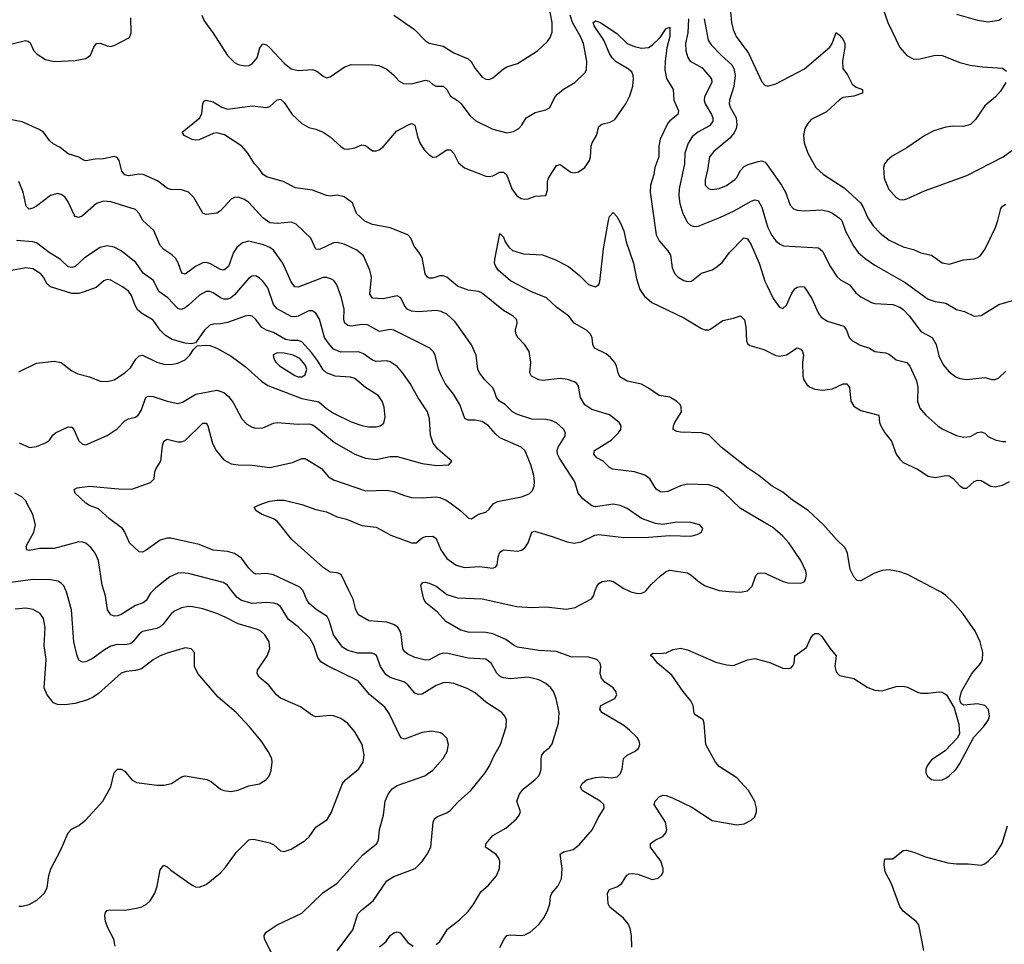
# Model space of a CAD drawing. Header units: inches. Extents: x 884691 to 1028259, y 526745 to 653629.
# Tile 26 of 241: x 945776 to 951341, y 548001 to 553225. Entities that reach past the tile are written whole.
import ezdxf

# ---------------------------------------------------------------- set-up
doc = ezdxf.new("R2010")
doc.units = ezdxf.units.IN
doc.header["$MEASUREMENT"] = 0
for name, color, linetype in [('A9544', 7, 'Continuous'), ('A9545', 7, 'Continuous'), ('A9554', 7, 'Continuous'), ('A9555', 7, 'Continuous')]:
    doc.layers.add(name, color=color, linetype=linetype)

msp = doc.modelspace()

# ---------------------------------------------------------------- linework, layer by layer
at = {"layer": 'A9544', "color": 6}
for points, elevation in [([(946314.7, 547990), (946308, 548030), (946276, 548090), (946261.4, 548130), (946256.8, 548163.2), (946260.4, 548179.6), (946268.8, 548191.2), (946285.3, 548194.7), (946370, 548193.7), (946435.9, 548204.1), (946466.7, 548213.3), (946492.4, 548227.6), (946513.2, 548246.8), (946540.2, 548290), (946553.5, 548330), (946570, 548422.4), (946590, 548447), (946610, 548437.9), (946630, 548418.9), (946750, 548335.6), (946770, 548326.2), (946790, 548323.8), (946830, 548338.6), (946910, 548404.6), (946941.1, 548438.9), (947000, 548520), (947070, 548591.4), (947090, 548595.7), (947106.4, 548593.6), (947190, 548574.2), (947210, 548563.9), (947250, 548529.1), (947270, 548525.7), (947310, 548538.4), (947390, 548586.9), (947411.1, 548608.9), (947450, 548663.3), (947513.5, 548706.5), (947535.8, 548744.2), (947600.6, 548910), (947617.2, 548930), (947690.7, 548990), (947717.9, 549030), (947723.6, 549070), (947710.8, 549130), (947670, 549201.8), (947629.4, 549250), (947590, 549276.1), (947550, 549291.6), (947530, 549293.7), (947450, 549286.9), (947430, 549293.8), (947362.2, 549342.2), (947250, 549391.8), (947228.1, 549410), (947184.2, 549464.2), (947129.5, 549510), (947117.3, 549530), (947119.1, 549550), (947174.6, 549630), (947189.1, 549670), (947184.8, 549710), (947161.7, 549750), (947138.5, 549770), (947119.4, 549779.4), (947010.6, 549810.6), (946937.7, 549850), (946890, 549869.5), (946810, 549895.8), (946753.2, 549906.8), (946730, 549908.7), (946690, 549902.6), (946650, 549883.6), (946631.8, 549868.2), (946586.6, 549810), (946570, 549795.4), (946550, 549785.5), (946470, 549769.1), (946450, 549753.8), (946415.8, 549710), (946401, 549699), (946370, 549692.4), (946325.9, 549694.1), (946290, 549685), (946255.1, 549664.9), (946190, 549617.2), (946150, 549597.5), (946130, 549594.2), (946110, 549606.9), (946098.2, 549638.2), (946081.8, 549710), (946068.9, 549890), (946038, 549998), (946037.1, 550000)], 2900), ([(946530.4, 550000), (946515.4, 549984.6), (946490, 549942.6), (946474.3, 549930), (946430, 549915.8), (946350, 549864.8), (946330, 549857.1), (946310, 549855.1), (946290, 549862.2), (946271.1, 549891.1), (946260.5, 549970), (946250.7, 550000)], 2800), ([(947231.2, 547890), (947159, 548030), (947156.6, 548050), (947169.7, 548070.3), (947230, 548111.7), (947370, 548177.1), (947488.6, 548291.4), (947570, 548346.3), (947714.4, 548505.6), (947792.2, 548567.8), (947804.1, 548590), (947809.1, 548650), (947832.4, 548730), (947842.3, 548810), (947857.8, 548850), (947881.6, 548878.4), (947910, 548897.6), (948066.4, 548953.6), (948110, 548984.2), (948170, 549049.7), (948192.5, 549090), (948199.9, 549130), (948190, 549165), (948170, 549186.8), (948154.9, 549194.9), (948105.4, 549205.4), (948050, 549197.5), (947950, 549159.8), (947930, 549167.5), (947864.6, 549304.6), (947840, 549340), (947752.1, 549412.1), (947689.6, 549490), (947514.6, 549574.6), (947477.5, 549597.5), (947460.4, 549620.4), (947438.5, 549690), (947415.5, 549730), (947350, 549793.8), (947295.3, 549835.3), (947249.2, 549909.2), (947230, 549922.9), (947210, 549928), (947170, 549932.5), (947090, 549926.9), (947030, 549943.9), (947002.2, 549962.2), (946973.5, 550000)], 2800), ([(947570, 547964.2), (947657.7, 548082.3), (947687.4, 548172.6), (947710, 548196.5), (947774.4, 548245.6), (947850, 548359.2), (947890, 548383.9), (948010.2, 548429.8), (948050, 548469.5), (948079.4, 548510), (948099.8, 548550), (948112.2, 548690), (948120.3, 548710), (948137.5, 548722.5), (948190, 548744.5), (948210, 548759.2), (948254, 548806), (948325.6, 548870), (948406.3, 548970), (948431.1, 549008.9), (948455.6, 549064.4), (948492.4, 549130), (948526, 549230), (948526.7, 549270), (948518.2, 549290), (948500.6, 549310), (948410, 549369.6), (948350, 549422.4), (948305.7, 549445.7), (948230, 549473.6), (948190, 549479.2), (948170, 549477.5), (948130, 549462.9), (948050, 549414.2), (948030, 549411.5), (948010, 549420.2), (947970, 549466.8), (947950, 549482.6), (947870, 549507.9), (947844.8, 549524.8), (947815, 549570), (947791.8, 549631.8), (947780.8, 549640.8), (947766.1, 549646.1), (947686.6, 549646.6), (947630, 549660.9), (947599.5, 549679.5), (947548.7, 549750), (947524.5, 549830), (947513.2, 549853.2), (947452, 549892), (947410, 549928), (947396, 549950), (947377.4, 549997.4), (947375.2, 550000)], 2700), ([(948130, 548000.1), (948150, 548017), (948194.2, 548085.8), (948261.1, 548138.9), (948310, 548186.5), (948342.7, 548230), (948382.7, 548297.3), (948424.9, 548335.1), (948471.6, 548388.4), (948488.5, 548430), (948489.5, 548470), (948482.3, 548490), (948468.2, 548508.2), (948408.9, 548548.9), (948412.5, 548570), (948450, 548615.5), (948523.9, 548656.1), (948583.2, 548710), (948598.5, 548730), (948605.8, 548750), (948586.2, 548810), (948600.2, 548850), (948621.9, 548878.1), (948690, 548931.5), (948708.5, 548950), (948715.8, 548964.2), (948722.2, 548990), (948722.4, 549050), (948727.1, 549070), (948741.8, 549090), (948770, 549112.5), (948785.8, 549134.2), (948821.3, 549250), (948824.3, 549310), (948807.9, 549390), (948793.6, 549430), (948778.7, 549450), (948750, 549473.9), (948710, 549495.8), (948650, 549510.2), (948550, 549500.9), (948510, 549505.9), (948492.7, 549512.7), (948471.9, 549531.9), (948441, 549590), (948410, 549611.5), (948310, 549618.1), (948195.8, 549644.2), (948170, 549646.1), (948150, 549640.8), (948090, 549608.4), (948070, 549606.8), (948010, 549622.2), (947970, 549639.6), (947953.1, 549653), (947942, 549670), (947931.8, 549751.8), (947926.8, 549770), (947912.4, 549792.4), (947888.6, 549808.6), (947850, 549820.1), (947750, 549828.5), (947690, 549863.3), (947676.5, 549890), (947661.3, 549950), (947636.7, 550000)], 2600), ([(948490, 547982.3), (948513.3, 548030), (948529.4, 548050), (948550, 548054.1), (948609.7, 548050.3), (948630, 548053.5), (948661.8, 548070), (948710, 548113.6), (948737.9, 548150), (948759.5, 548190), (948771.2, 548230), (948775.5, 548270), (948784.3, 548290), (948817.9, 548330), (948837.3, 548370), (948842.2, 548430), (948831.4, 548510), (948850, 548522.8), (948903.2, 548536.8), (948937.3, 548562.7), (949013.9, 548650), (949045.5, 548714.5), (949079.1, 548770), (949076.7, 548790), (949057, 548810), (948955.4, 548870), (948945.5, 548890), (948955.1, 548910), (948978.7, 548930), (949030, 548943.9), (949066.4, 548946.4), (949119.2, 548940.8), (949152.7, 548947.3), (949170, 548963.9), (949180.8, 548990), (949187.7, 549050), (949209.4, 549070), (949249.9, 549090), (949272.8, 549107.2), (949280.6, 549130), (949276.2, 549150), (949265.1, 549170), (949222.9, 549210), (949190, 549236.3), (949066.5, 549310), (949054.7, 549330), (949061.3, 549350), (949139.1, 549390), (949149.9, 549410), (949145.9, 549430), (949129.9, 549450), (949082.4, 549482.4), (949064.2, 549504.2), (949056.8, 549530), (949060.8, 549570), (949056.5, 549590), (949038.5, 549610), (948990, 549623.1), (948890, 549625.2), (948810, 549655.2), (948710, 549661), (948590, 549679), (948570, 549688.2), (948522.5, 549722.5), (948450, 549754.2), (948410, 549763.3), (948310, 549765.3), (948270, 549775), (948185.2, 549825.2), (948137, 549877), (948070.9, 549930), (948059.5, 549950), (948049.3, 550000)], 2500), ([(948161, 550000), (948190, 549977.2), (948250, 549958.3), (948390, 549953.2), (948585.7, 549910), (948670, 549904.3), (948750, 549907.8), (948866.1, 549893.9), (948916.2, 549903.8), (949007.3, 549952.7), (949018.1, 549970), (949029.1, 550000)], 2500), ([(949214.7, 550000), (949230, 549992.5), (949270, 549983.4), (949290, 549984.2), (949310, 549992.5), (949316.2, 550000)], 2500), ([(949729.2, 550000), (949730, 549999.8), (949786.4, 549993.6), (949850, 549990.1), (949890, 549998.3), (949891.6, 550000)], 2500), ([(945770, 548216.6), (945790, 548215.5), (945830, 548225.8), (945871.6, 548250), (945915.1, 548290), (945930, 548321.3), (945940.2, 548390), (945951.9, 548428.1), (946006.9, 548530), (946048.8, 548631.2), (946068.2, 548651.8), (946110, 548673), (946150, 548704.3), (946246.3, 548810), (946291.5, 548890), (946310, 548970.2), (946329.2, 548990.8), (946350, 548990.1), (946370, 548979.8), (946410, 548930.1), (946435, 548915), (946550, 548900.6), (946590, 548899.9), (946632.8, 548910), (946690, 548946.6), (946710, 548953.3), (946832.7, 548932.7), (946859.1, 548919.1), (946910, 548878.3), (946930, 548869.7), (946970, 548863.5), (947008.1, 548871.9), (947070, 548895.9), (947131.9, 548908.1), (947167, 548930), (947184.8, 548950), (947197.4, 548982.6), (947203.2, 549030), (947200.2, 549050), (947180.8, 549090), (947140.5, 549150), (947074.3, 549230), (946998.4, 549310), (946897.1, 549397.1), (946783, 549530), (946763.2, 549570), (946764.5, 549650), (946745.6, 549670), (946710, 549675), (946610, 549645), (946570, 549630.2), (946530, 549608.5), (946463.5, 549556.5), (946430, 549547.6), (946377.6, 549542.4), (946350, 549532.1), (946221.6, 549418.4), (946190, 549396.5), (946158, 549382), (946090, 549361.6), (946030, 549353.3), (945990, 549355.4), (945966, 549366), (945931, 549410), (945913.1, 549450), (945925.7, 549610), (945914.1, 549690), (945920.2, 549790), (945910, 549841.5), (945890.6, 549870), (945852, 549892), (945810, 549900), (945750, 549894.8)], 3000), ([(949235.4, 547984.6), (949233.9, 548050), (949226.7, 548090), (949215.8, 548115.8), (949189.1, 548149.1), (949110.5, 548210.5), (949101.2, 548230), (949098.9, 548290), (949108.7, 548311.3), (949150, 548324.8), (949177.2, 548342.8), (949208.2, 548391.8), (949221, 548399), (949238.3, 548401.7), (949270, 548396.7), (949350, 548367.7), (949384.8, 548375.2), (949405.8, 548394.2), (949411.8, 548410), (949411.9, 548430), (949399.9, 548470), (949340.3, 548550), (949340.7, 548570), (949367, 548590), (949410, 548610.8), (949427.7, 548630), (949432.6, 548647.4), (949425.4, 548690), (949362.1, 548790), (949367.4, 548810), (949390, 548833.3), (949410, 548842.7), (949430, 548840.7), (949470, 548826.4), (949574.8, 548774.8), (949690, 548699.6), (949830, 548675.1), (949870, 548681.3), (949910, 548703), (949930, 548720.6), (949940.9, 548750), (949940.6, 548770), (949930, 548807), (949894.5, 548870), (949830, 548940.9), (949730, 549004.5), (949707.7, 549030), (949654.5, 549130), (949644.6, 549250), (949638.4, 549270), (949596.5, 549296.4), (949587.4, 549307.4), (949581.8, 549350), (949570, 549376.4), (949526.4, 549430), (949462, 549522), (949381.2, 549590), (949358.5, 549618.6), (949343.5, 549630), (949342.9, 549637.1), (949354.7, 549645.3), (949396.4, 549643.6), (949430, 549648), (949470, 549667.2), (949510, 549674.3), (949550, 549664.2), (949710, 549595.3), (949770, 549579.3), (949810, 549576.6), (949890, 549608.7), (949930, 549616.1), (950000, 549597.5)], 2400), ([(947810, 547985.8), (947844.9, 548015.1), (947870.3, 548050), (947890, 548065.5), (947910, 548071.9), (947925.8, 548065.8), (947970, 548010.1), (947999.1, 547990)], 2600)]:
    msp.add_lwpolyline(points, dxfattribs=dict(at, elevation=elevation))
at = {"layer": 'A9545', "color": 6}
for points, elevation in [([(947890, 553251.6), (948006.5, 553170), (948066.7, 553106.7), (948090, 553091.7), (948170, 553075.6), (948230, 553038.2), (948310, 553003.9), (948328, 552988), (948350, 552948.8), (948390, 552900.2), (948410, 552888.7), (948430, 552887.6), (948450, 552896.2), (948510, 552947.8), (948530, 552959.1), (948590, 552978.4), (948702.9, 553050), (948759, 553101), (948774.8, 553125.2), (948785.8, 553154.2), (948785.9, 553210), (948747.8, 553407.8)], 2700), ([(946805.5, 553250), (946817.9, 553217.9), (946870, 553149.1), (946950, 553022), (946990, 552982.8), (947010, 552972.6), (947050, 552964.9), (947070, 552967), (947090, 552976.2), (947118.3, 553010), (947133.4, 553066.6), (947150, 553088.9), (947170, 553082.9), (947190, 553065.4), (947270, 552979.6), (947310, 552947.5), (947350, 552937.8), (947430, 552943.4), (947455, 552935), (947490, 552905.6), (947510, 552897.2), (947530, 552902.6), (947610, 552957.6), (947650, 552972.2), (947770.8, 552970.8), (947806, 552966), (947850, 552945.2), (947890, 552911.6), (947919, 552879), (947944.8, 552864.8), (947990, 552862.1), (948070, 552883.7), (948090, 552877.9), (948110, 552858.7), (948126.9, 552850), (948170, 552848.6), (948190, 552830.5), (948210, 552792.2), (948250, 552768.6), (948270, 552750.9), (948322.1, 552682.1), (948353.2, 552653.2), (948450, 552605.9), (948530, 552585.2), (948566.9, 552593.1), (948596.5, 552610), (948612.9, 552627.1), (948637.8, 552670), (948670.4, 552690), (948690, 552701.2), (948750, 552715.9), (948770, 552726.6), (948802.5, 552790), (948815.1, 552804.9), (948850, 552831.9), (948912.7, 552870), (948970, 552924.6), (948978.9, 552941.1), (948981.6, 552990), (948962.6, 553090), (948945.5, 553130), (948900.1, 553210), (948886.6, 553250)], 2600), ([(949793.4, 553270), (949798.6, 553210), (949807.9, 553170), (949826.1, 553130), (949895.2, 553035.2), (949970, 552874.7), (949990, 552853.7), (949993, 552853), (950000, 552852.1)], 2800), ([(945710, 553082.5), (945808.2, 553108.2), (945824.2, 553104.2), (945834.6, 553094.6), (945855.9, 553050), (945874.4, 553030), (945920.8, 553000.8), (945970.2, 552989.8), (946090, 552994.3), (946150, 553005.3), (946175.1, 553024.9), (946194.7, 553070), (946210, 553090.1), (946230, 553093), (946270, 553077.4), (946290, 553074.4), (946310, 553079.3), (946395.4, 553124.6), (946406, 553150), (946404.3, 553235.7)], 2600), ([(950000, 550375.1), (949850, 550462.7), (949754.6, 550554.6), (949720, 550580), (949670, 550597.7), (949550, 550601), (949510, 550590.4), (949440, 550560), (949410, 550555.4), (949397.8, 550557.8), (949373.1, 550573.2), (949337.1, 550630), (949310, 550652), (949250, 550671.2), (949126.3, 550686.3), (949110, 550695.3), (949074.2, 550730), (949038.5, 550750), (949021.3, 550770), (949024, 550790), (949118.7, 550850), (949160.8, 550890), (949173.6, 550910), (949175.7, 550930), (949164.1, 550950), (949110, 550991.8), (949010, 551021.7), (948970, 551048.7), (948946.1, 551090), (948934, 551154), (948923.8, 551170), (948910, 551179.1), (948872.3, 551192.3), (948830, 551197.2), (948730, 551186.1), (948710, 551190), (948668.7, 551210), (948658.8, 551230), (948664.8, 551290), (948654.8, 551350), (948630, 551387.1), (948591, 551430), (948580.3, 551450), (948578.5, 551470), (948587.3, 551510), (948585.9, 551530), (948565, 551550), (948510, 551581.8), (948383.6, 551683.6), (948369.6, 551689.6), (948310, 551697.7), (948250, 551718.8), (948190, 551769.7), (948170, 551778.6), (948150, 551778.7), (948110, 551765), (948090, 551764.1), (948080.1, 551770), (948068.2, 551788.2), (948050, 551880.5), (948031.8, 551911.8), (948004.6, 551944.6), (947986.4, 551990), (947968.8, 552008.8), (947869.8, 552049.8), (947770, 552067.9), (947726.5, 552086.5), (947678.7, 552130), (947657.2, 552190), (947610, 552223.9), (947570, 552232.8), (947530, 552228.7), (947510, 552231.7), (947430, 552261.2), (947334.6, 552274.6), (947265.6, 552310), (947170, 552337.2), (947152.6, 552350), (947130, 552382), (947102.8, 552410), (947065.3, 552470), (947030.8, 552510.8), (946934, 552574.1), (946890, 552586.3), (946870, 552582.8), (946790, 552546.4), (946770, 552543.6), (946750, 552548.1), (946705.4, 552570), (946694.8, 552590), (946794.3, 552670), (946805.3, 552694.7), (946809.9, 552750.1), (946815.7, 552764.3), (946830, 552770.1), (946870, 552760.6), (946917.7, 552730), (946950, 552720.4), (947090, 552738.5), (947170.8, 552729.2), (947190, 552734.1), (947230, 552772.9), (947250, 552776.3), (947270, 552758.1), (947316.1, 552690), (947370, 552638.7), (947410, 552616.6), (947450, 552605.8), (947490, 552588.7), (947530, 552562.7), (947590, 552508.1), (947610, 552495.5), (947630, 552493.1), (947670, 552501), (947710, 552518.1), (947730, 552513.6), (947770, 552484.2), (947790, 552483.3), (947808.2, 552490), (947831.2, 552508.8), (947905.2, 552594.8), (947970, 552629.7), (947990, 552638.4), (947996.7, 552636.7), (948010, 552629.6), (948024.3, 552564.3), (948037, 552530), (948062.6, 552490), (948090, 552461), (948110, 552449), (948130, 552449.8), (948190, 552489), (948210, 552489.5), (948229.2, 552469.2), (948255.6, 552415.6), (948290, 552387.3), (948410, 552340.7), (948430, 552338.9), (948450, 552343.4), (948490, 552363.9), (948510, 552364.1), (948530, 552346.6), (948557.1, 552270), (948585.2, 552230), (948610, 552214.8), (948630, 552210.9), (948650, 552213.5), (948690, 552227.7), (948750, 552232.6), (948758.3, 552261.7), (948758.5, 552310), (948763.7, 552330), (948810, 552400.8), (948830, 552407.6), (948890, 552364), (948910, 552359.9), (948934.3, 552365.7), (948969.4, 552390.6), (948996.8, 552430), (949002.5, 552450), (949005.7, 552510), (949012.1, 552530), (949035.1, 552570), (949050, 552620.9), (949065.7, 552634.3), (949113.6, 552646.4), (949138.6, 552661.4), (949202.4, 552750), (949224.5, 552795.5), (949240.6, 552850), (949245.8, 552890), (949243.6, 552910), (949235.1, 552930), (949211.5, 552950), (949147.8, 552987.9), (949125, 553010), (949110, 553034), (949076.7, 553110), (949023.2, 553190), (949016.8, 553210), (949030, 553218.4), (949058.3, 553210), (949150, 553147.4), (949210, 553091.1), (949250, 553072.7), (949290, 553063.9), (949330, 553068.4), (949350, 553080.7), (949394.9, 553125.1), (949430, 553175.7), (949450, 553182.7), (949450.8, 553130.8), (949433.6, 553066.4), (949423.6, 552990), (949422.6, 552942.6), (949432.4, 552892.4), (949470.1, 552830), (949472.3, 552770), (949498.7, 552710), (949494.9, 552690), (949450, 552653.3), (949440, 552640), (949396.4, 552550), (949387.5, 552510), (949387.9, 552450), (949365.7, 552390), (949360.4, 552350), (949341.2, 552290), (949338.5, 552250), (949373.3, 552010), (949390, 551975.3), (949439.6, 551919.6), (949454.8, 551894.8), (949463.1, 551823.1), (949477.8, 551790), (949496.7, 551770), (949530, 551750.6), (949550, 551745.4), (949573, 551747), (949630, 551792.6), (949690, 551812.4), (949710, 551824.3), (949746, 551854), (949787.2, 551910), (949866.2, 551990), (949870, 551992.5), (949890, 551986.6), (949910, 551952.9), (949956, 551850), (949987.1, 551747.1), (950000, 551720.6)], 2500), ([(949555.7, 553230), (949552.3, 553150), (949538.6, 553090), (949540.2, 553050), (949551.9, 553011.9), (949566.2, 552990), (949632.4, 552952.4), (949685.2, 552890), (949687.6, 552870), (949647.2, 552790), (949644.2, 552770), (949649.7, 552750), (949685.4, 552690), (949693.3, 552670), (949694, 552650), (949675, 552625), (949609.6, 552590), (949576.1, 552563.9), (949553.1, 552526.9), (949534.5, 552470), (949533.4, 552410), (949502.9, 552270), (949500.8, 552230), (949507.1, 552187.1), (949524.4, 552130), (949550, 552079.7), (949570, 552062.6), (949590, 552056.2), (949610, 552058), (949733, 552107), (949814, 552146), (949910, 552200), (949930, 552206.4), (949950, 552202.6), (949970, 552166.5), (950000, 552062.1)], 2600), ([(949645.3, 553230), (949667.4, 553110), (949683.5, 553083.5), (949742.1, 553022.1), (949800.5, 552970), (949811.4, 552950), (949818.9, 552910), (949813, 552847), (949787.6, 552770), (949786.1, 552750), (949791.5, 552730), (949826, 552670), (949829.9, 552630.1), (949825.6, 552610), (949813.9, 552586.1), (949790, 552555), (949699.4, 552480.6), (949674.5, 552450), (949664.1, 552375.9), (949650, 552320.3), (949650.6, 552290), (949670, 552269), (949690, 552265.4), (949730, 552270.6), (949770, 552288.8), (949818.7, 552321.3), (949830, 552332.7), (949850, 552372.8), (949870, 552395.8), (949892.9, 552407.1), (949950, 552423.5), (949970, 552426.7), (949990, 552419.2), (950000, 552405.3)], 2700), ([(947636.7, 550000), (947592.4, 550090), (947570, 550099.5), (947530, 550103.8), (947490, 550130.2), (947311.6, 550290), (947230, 550390.8), (947210, 550404.6), (947146, 550430), (947111.9, 550450), (947101.1, 550470), (947144.8, 550490), (947190, 550503.7), (947230, 550510.3), (947270, 550510.5), (947370, 550486.1), (947450, 550457.3), (947510, 550444.9), (947570, 550416.1), (947622, 550402), (947710, 550367.9), (947790, 550358.2), (947872.8, 550312.8), (947990, 550268.8), (948016.4, 550270), (948050, 550296.8), (948070, 550305.5), (948110, 550307.2), (948130, 550292.9), (948155.4, 550230), (948190, 550179.9), (948242.8, 550142.8), (948290, 550130.2), (948375.5, 550135.5), (948450, 550126.7), (948467.3, 550132.7), (948475, 550145), (948480.5, 550190), (948490, 550216), (948510.2, 550229.8), (948590, 550222.1), (948611.5, 550228.5), (948630, 550241.9), (948649.9, 550270.1), (948669.8, 550330.2), (948685.5, 550334.5), (948785.6, 550305.6), (948870, 550275.2), (948910, 550268), (948950, 550274), (949027, 550313), (949050, 550316.4), (949190, 550299.3), (949330, 550301.3), (949450, 550310.9), (949570, 550307.2), (949604.3, 550315.7), (949630, 550329.5), (949637, 550350), (949620.3, 550370), (949570, 550384.8), (949490, 550386.5), (949410, 550372.2), (949370, 550378.9), (949290, 550407.6), (949210, 550463.8), (949170, 550480.6), (949130, 550487.3), (949030, 550473.4), (949010, 550479.2), (948957.8, 550517.8), (948932.7, 550550), (948914, 550614), (948827, 550747), (948816.3, 550770), (948813.6, 550790), (948818.7, 550810), (948857.2, 550870), (948859.8, 550890), (948850, 550912.2), (948810, 550946.8), (948780.3, 550960.3), (948750, 550965.5), (948670, 550967.2), (948590, 550994.1), (948561.9, 551010), (948519.9, 551050), (948487.2, 551070), (948471.5, 551090), (948458.2, 551130), (948447.2, 551147.2), (948404.6, 551190), (948374, 551230), (948365.9, 551250), (948355.6, 551330), (948330, 551388.3), (948237.3, 551517.3), (948190, 551560.8), (948157, 551577), (948130, 551582.6), (948030, 551575.1), (947990, 551578.9), (947966.6, 551590), (947950, 551610), (947930, 551653.3), (947910, 551664.8), (947830, 551648.6), (947770, 551651.2), (947754.5, 551674.5), (947763.2, 551770), (947755.1, 551810), (947719.8, 551890), (947682.1, 551922.1), (947610, 551956.7), (947570, 551966.4), (947550, 551963.7), (947470, 551926.4), (947450, 551928.5), (947421.9, 551990), (947339.2, 552070), (947310, 552080.8), (947230, 552073.3), (947190, 552077.5), (947150, 552105), (947070, 552193.1), (947046.1, 552210), (947010, 552222.7), (946990, 552221.3), (946970, 552211.5), (946910, 552144.5), (946890, 552132), (946830, 552123.8), (946810, 552132.8), (946760.4, 552220.4), (946730, 552250.8), (946690, 552264), (946630, 552265.6), (946610.4, 552270.4), (946554.5, 552314.5), (946473, 552350), (946450, 552351.8), (946390, 552342.2), (946370, 552348.7), (946352.5, 552370), (946337.6, 552430), (946327.3, 552447.3), (946310, 552452.2), (946250, 552439), (946202.5, 552437.5), (946150, 552427.8), (946133.2, 552433.2), (946110, 552447.7), (946050, 552466.6), (946003.5, 552503.5), (945964.6, 552524.6), (945943.4, 552543.4), (945910.4, 552590), (945885.1, 552605.1), (945790, 552647.9), (945671.3, 552671.3)], 2600), ([(947375.2, 550000), (947358.8, 550018.8), (947210, 550088.9), (947170, 550096.3), (947110, 550092.7), (947098.4, 550098.4), (947070, 550125.6), (947030, 550182.4), (946990, 550208.2), (946950, 550220.4), (946870, 550227.9), (946790, 550260.7), (946630, 550296.1), (946610, 550295.3), (946570, 550283.6), (946490, 550227.1), (946470, 550217.1), (946450, 550217.7), (946396.6, 550270), (946370.6, 550330), (946356.7, 550350), (946284.1, 550404.1), (946221.7, 550461.7), (946170, 550480.3), (946150, 550492.8), (946089.6, 550550), (946083.4, 550570), (946100.3, 550579.7), (946170, 550589.4), (946334.3, 550574.3), (946410, 550571.8), (946515.5, 550610), (946536.5, 550630), (946540.3, 550670), (946547.3, 550690), (946574.1, 550730), (946582.1, 550817.9), (946590, 550843.9), (946610, 550854.1), (946670, 550840.2), (946690, 550840.7), (946710, 550847.8), (946810, 550945.2), (946830, 550944.9), (946839.4, 550930), (946865.2, 550830), (946885.8, 550790), (946930, 550737.9), (946970, 550715.9), (947010, 550710), (947090, 550707.6), (947190, 550695.2), (947317.1, 550722.9), (947370, 550744.9), (947390, 550745.2), (947480.9, 550690), (947522, 550642), (947550, 550624.4), (947730, 550562.5), (947850, 550566.1), (947890, 550559.9), (947950, 550535.8), (947990, 550526.2), (948050, 550522.6), (948130, 550528.4), (948150, 550525.5), (948186.4, 550510), (948216.5, 550490), (948268.5, 550450), (948312, 550408), (948330, 550405.7), (948368.6, 550431.4), (948410, 550442.6), (948430, 550459.3), (948451.8, 550490), (948476.8, 550503.2), (948611.4, 550528.6), (948654.5, 550545.4), (948674.4, 550565.5), (948683.5, 550590), (948685.9, 550614.1), (948681.7, 550650), (948664.9, 550710), (948640.8, 550770), (948630, 550790), (948610, 550810), (948490, 550863.3), (948464.7, 550884.7), (948425.2, 550930), (948390, 550954.1), (948350, 550963), (948310, 550962.4), (948291, 550971), (948264.1, 551050), (948228.3, 551108.3), (948181.1, 551170), (948159.6, 551210), (948143.4, 551250), (948124.6, 551330), (948113.4, 551350), (948094.1, 551370), (947890, 551470.9), (947870, 551473.7), (947810, 551463), (947740.7, 551500.7), (947710, 551502.3), (947650, 551492.5), (947630, 551496.6), (947613.6, 551510), (947607.5, 551530), (947608.9, 551590), (947594, 551654), (947567.4, 551727.4), (947550.8, 551750.8), (947538.8, 551758.8), (947510, 551768.2), (947490, 551767.9), (947350, 551713.4), (947330, 551716.6), (947310, 551744.2), (947263.2, 551850), (947210, 551922.7), (947190, 551937.6), (947153.4, 551953.4), (947070, 551973.4), (947035.3, 551964.7), (947002.8, 551937.2), (946984.6, 551910), (946955.6, 551830), (946930, 551810.5), (946910, 551814.5), (946850, 551848.1), (946830, 551853.4), (946810, 551851.8), (946768.9, 551831.1), (946710, 551786.7), (946692.2, 551792.2), (946671.6, 551851.6), (946657.1, 551877.1), (946636.3, 551896.3), (946590, 551926.6), (946570, 551948.8), (946533.9, 552033.9), (946471.5, 552090), (946450, 552130.3), (946430, 552152.1), (946290, 552195.5), (946250, 552200.2), (946210, 552187.1), (946130, 552116.2), (946110, 552106.9), (946090, 552113.4), (946083, 552123), (946050, 552196.7), (946030, 552224.8), (946010, 552238.3), (945990, 552242.8), (945950, 552231.4), (945870, 552171.9), (945850, 552159.6), (945830, 552155.3), (945812.2, 552172.2), (945795.3, 552250), (945770, 552310.3)], 2700), ([(950000, 550612.7), (949953.3, 550650), (949890.8, 550690.8), (949741.3, 550810), (949670, 550879.5), (949629.9, 550889.9), (949510, 550894.3), (949490, 550898.3), (949470, 550909.8), (949470.4, 550930), (949479.4, 550950), (949516, 551010), (949515.3, 551035.3), (949508, 551050), (949488, 551070), (949450, 551091.7), (949390, 551100.8), (949330, 551143.6), (949290, 551165.5), (949210, 551182.1), (949168, 551208), (949157.5, 551230), (949149, 551270), (949137.5, 551290), (949115.9, 551315.8), (949090, 551337.3), (949023.9, 551370), (949014.5, 551390), (949012.2, 551430), (948999.9, 551450), (948979.9, 551470), (948910.5, 551510), (948878.7, 551550), (948810, 551601.5), (948752.8, 551652.8), (948664.7, 551690), (948550, 551748.8), (948479.9, 551810), (948466.3, 551830), (948460.3, 551850), (948460.6, 551870), (948490, 552016.3), (948510, 551997), (948520.1, 551970), (948540.7, 551940.7), (948561.2, 551921.2), (948622.7, 551902.7), (948730, 551897), (948799.8, 551870), (948877.7, 551830), (948940.6, 551780.6), (948990, 551728.3), (949030, 551715.9), (949050, 551728.5), (949054.5, 551745.5), (949075.1, 551930), (949104.5, 552090), (949110, 552113.4), (949130, 552136.1), (949150, 552113.4), (949170, 552079.2), (949190, 552032), (949202.9, 551970), (949245.6, 551850), (949261.2, 551761.3), (949279.9, 551699.9), (949305.1, 551665.1), (949347.9, 551627.9), (949530, 551541.2), (949630, 551480.9), (949650, 551473.6), (949670, 551473), (949681.8, 551478.2), (949750, 551525.9), (949810, 551538), (949850, 551552.5), (949871.6, 551530), (949879.9, 551490), (949883.5, 551410), (949890, 551394.8), (949903.4, 551383.4), (949981.3, 551361.3), (950000, 551352.3)], 2400), ([(945773.3, 550833.3), (945831.7, 550808.3), (945870, 550813.6), (945924.7, 550835.3), (945944.9, 550850), (945963.2, 550876.8), (945978.7, 550890), (946050, 550924.4), (946063.5, 550923.5), (946070, 550922.4), (946080.9, 550910), (946110, 550845.3), (946130, 550827.4), (946150, 550822.6), (946270, 550874.8), (946326.2, 550913.8), (946370, 550959), (946390, 550970), (946430, 550979.4), (946446.2, 550990), (946463, 551017), (946489.4, 551090), (946502.7, 551097.3), (946530, 551096.6), (946610, 551068.9), (946670, 551057.4), (946696.4, 551063.6), (946771.3, 551108.7), (946890, 551132.6), (946930, 551118.3), (946956.6, 551096.6), (946982.4, 551062.4), (947031.1, 550970), (947060, 550940), (947090, 550922.7), (947110, 550917.3), (947150, 550919.2), (947210, 550944.8), (947230, 550949), (947350, 550940), (947410, 550940.9), (947430, 550935.9), (947445.7, 550925.7), (947555.8, 550835.8), (947670, 550770.7), (947730, 550748.3), (947790, 550740.2), (947870, 550757.9), (947910, 550757.1), (948050, 550717.7), (948134.1, 550705.9), (948202, 550710), (948218.7, 550730), (948139.3, 550799.3), (948112.9, 550832.9), (948097.4, 550877.4), (948092.6, 550970), (948080.2, 551010), (948028, 551088), (947982.6, 551170), (947936.1, 551236.1), (947910, 551265.2), (947870, 551292.5), (947850, 551297.4), (947790, 551294.7), (947770, 551302), (947718, 551338), (947690, 551348.3), (947590, 551346.2), (947550, 551364.3), (947518.6, 551398.6), (947498.8, 551430), (947470, 551532.7), (947450, 551566.5), (947430, 551579.2), (947410, 551580.8), (947350, 551550.6), (947330, 551545.5), (947310, 551548.5), (947231.8, 551591.8), (947210, 551615.1), (947177.7, 551710), (947150, 551748), (947130, 551767.3), (947110, 551777.1), (947090, 551775.8), (947070, 551763.8), (946990, 551670), (946967.8, 551652.2), (946950, 551645.8), (946930, 551645.6), (946910, 551653.2), (946870, 551682.3), (946850, 551690), (946830, 551689.4), (946791.6, 551668.4), (946730, 551611.8), (946710, 551596.3), (946690, 551588.3), (946670, 551592.6), (946612.6, 551652.6), (946562.8, 551690), (946532, 551752), (946473.7, 551793.7), (946432.3, 551852.3), (946350, 551918.9), (946310, 551939), (946270, 551947.3), (946230, 551937.9), (946141.4, 551878.6), (946090, 551829.7), (946070, 551824.8), (946050, 551828.7), (946006, 551870), (945941.9, 551910), (945870, 551963.7), (945850, 551970.7), (945757.6, 551977.6)], 2800), ([(945770, 551235.1), (945870, 551284.7), (945970, 551295), (946010, 551288.1), (946070, 551241.2), (946103.6, 551223.6), (946170, 551207.2), (946230, 551182), (946270, 551181.4), (946310, 551191.1), (946370.7, 551230), (946401.7, 551258.3), (946432.9, 551307.1), (946450, 551325), (946470, 551329.3), (946550, 551289.5), (946590, 551278), (946630, 551276.3), (946670, 551284.7), (946710, 551303.3), (946737.4, 551330), (946758, 551362), (946778.3, 551381.7), (946830, 551385.5), (946850, 551383.4), (946890, 551369.8), (946970, 551324.8), (947050, 551264.8), (947141.8, 551181.8), (947178.3, 551158.3), (947370, 551085.1), (947465.7, 551065.7), (947510, 551028), (947550, 551002.7), (947650, 550953.7), (947710, 550933.1), (947750, 550925.1), (947790, 550925.4), (947813.8, 550930), (947834.5, 550945.5), (947841.1, 550978.9), (947835.2, 551035.2), (947824.6, 551070), (947802, 551102), (947730, 551146), (947670, 551196.8), (947644.8, 551204.8), (947559.2, 551210), (947510, 551228.9), (947490, 551247.2), (947459.7, 551299.7), (947424.8, 551344.8), (947370, 551404.9), (947350, 551412.6), (947310, 551411.7), (947277.8, 551417.8), (947210, 551457.7), (947169.9, 551470), (947145.2, 551485.2), (947110, 551531.1), (947089.6, 551549.6), (947070, 551554.2), (947050.7, 551550.7), (946950, 551514.5), (946910, 551506.7), (946870, 551505.4), (946850, 551499.3), (946819.3, 551470), (946770, 551399.7), (946746.3, 551393.7), (946710, 551397.8), (946638, 551418), (946600, 551440), (946570.3, 551470.3), (946530, 551526.7), (946470, 551562.5), (946444.1, 551584.1), (946427.4, 551610), (946406.9, 551666.9), (946390.3, 551690.3), (946355.9, 551715.9), (946290, 551753.6), (946270, 551757.3), (946252.1, 551750), (946207.7, 551712.3), (946135.2, 551684.8), (946110, 551678.1), (946070, 551677.3), (945950, 551716.2), (945931.4, 551731.4), (945910.9, 551770.9), (945894.3, 551790), (945850, 551816.8), (945810, 551822.4), (945730, 551808.4)], 2900), ([(946250.7, 550000), (946241, 550030), (946221.5, 550170), (946203.1, 550210), (946180.5, 550240.4), (946150, 550266.6), (946130, 550273.9), (946110, 550274.5), (945970, 550237.6), (945890, 550236.6), (945830, 550226.3), (945816.3, 550230), (945812.2, 550250), (945855, 550330), (945864.2, 550370), (945849.3, 550429.3), (945808.1, 550508.1), (945787.8, 550530), (945749, 550549)], 2800), ([(946973.5, 550000), (946950.5, 550030.5), (946925.8, 550045.8), (946730, 550096.8), (946690, 550100.5), (946670, 550097.3), (946623.4, 550076.6), (946545, 550015), (946530.4, 550000)], 2800), ([(949316.2, 550000), (949345.2, 550034.7), (949397.6, 550082.4), (949430, 550106.6), (949450, 550113.9), (949550, 550098.8), (949569.2, 550089.2), (949610, 550052.8), (949650, 550025.6), (949729.2, 550000)], 2500), ([(949891.6, 550000), (949915.4, 550024.6), (949935.6, 550084.4), (949950, 550097.9), (949960.1, 550099.9), (949990, 550097.2), (950000, 550092.5)], 2500), ([(946037.1, 550000), (946025.5, 550025.5), (946010, 550042.2), (945992.1, 550052.1), (945950, 550060.3), (945850, 550061.6), (945710, 550044.1)], 2900), ([(948049.3, 550000), (948043.1, 550030), (948055.2, 550044.8), (948070, 550047.3), (948090, 550041.6), (948130, 550024.3), (948161, 550000)], 2500), ([(949029.1, 550000), (949037.4, 550022.6), (949050, 550039.5), (949068.7, 550050), (949110, 550056.7), (949130, 550051.5), (949190, 550012.1), (949214.7, 550000)], 2500)]:
    msp.add_lwpolyline(points, dxfattribs=dict(at, elevation=elevation))
at = {"layer": 'A9545', "color": 6, "elevation": 3000}
msp.add_lwpolyline([(947230, 551341.9), (947208.1, 551331.9), (947212.7, 551310), (947224, 551290), (947243.3, 551270), (947330, 551215.3), (947350, 551207.8), (947370, 551206.7), (947390, 551217.7), (947398.2, 551250), (947390, 551275.6), (947359.3, 551310), (947320.6, 551330), (947270, 551341.5)], close=True, dxfattribs=at)
at = {"layer": 'A9554', "color": 6}
for points, elevation in [([(950000, 549597.5), (950010, 549594.8), (950090, 549560.8), (950121.5, 549558.5), (950136.5, 549563.5), (950146.3, 549573.7), (950152.5, 549590), (950156.1, 549630), (950222.1, 549677.9), (950246.8, 549733.2), (950260.4, 549750), (950270, 549757.3), (950290, 549756.6), (950310, 549739.3), (950354.3, 549674.3), (950390.7, 549630.7), (950382.1, 549570), (950390, 549540.6), (950410, 549518.9), (950490, 549503.4), (950570, 549451.2), (950610, 549437.5), (950650, 549433.7), (950730, 549458.2), (950770, 549460.1), (950794, 549454.1), (950850, 549424.8), (950870, 549419), (950910, 549419.1), (950970, 549427.7), (950990, 549425.1), (951015, 549410), (951057.6, 549337.6), (951084, 549244), (951087, 549190), (951074.7, 549165.3), (951006.3, 549093.7), (950930, 549042.7), (950904.7, 549010), (950898, 548990), (950897.7, 548970), (950906.5, 548950), (950930, 548932.8), (950947.8, 548927.8), (950990, 548930.8), (951010, 548940.1), (951030, 548953.2), (951068.7, 548990), (951090, 549022.3), (951168.2, 549171.8), (951223.9, 549230), (951252.4, 549270), (951257.2, 549290), (951251.6, 549328.4), (951230.9, 549350), (951190, 549360.2), (951111.6, 549351.6), (951099.5, 549359.5), (951092.1, 549372.1), (951089.8, 549390), (951098.4, 549430), (951157.7, 549530), (951208.7, 549590), (951216.8, 549610), (951219.5, 549650), (951205.4, 549710), (951177, 549770), (951107.3, 549870), (951050, 549934.2), (951011.2, 549971.2), (950984, 549990), (950964.9, 550000)], 2400), ([(950885.9, 547965.9), (950858.3, 548110), (950843.2, 548130), (950770, 548188.9), (950750, 548215), (950702.6, 548342.6), (950668.1, 548410), (950661.1, 548450), (950663.1, 548476.9), (950670, 548484.4), (950710, 548483.8), (950769.2, 548530), (950788.1, 548531.9), (950830, 548521.3), (950895.1, 548495.1), (951021.5, 548461.5), (951070, 548454.9), (951136.1, 548456.1), (951210, 548448.5), (951230, 548455.7), (951250, 548469.7), (951291.5, 548510), (951329.5, 548570), (951358.8, 548670)], 2300)]:
    msp.add_lwpolyline(points, dxfattribs=dict(at, elevation=elevation))
at = {"layer": 'A9555', "color": 6}
for points, elevation in [([(950627.1, 553367.1), (950682.2, 553210), (950750, 553067.8), (950790, 553022.5), (950830, 553002.8), (950864.7, 553004.7), (950950, 553025.4), (950990, 553022.7), (951090, 552984), (951148.6, 552968.6), (951218, 552958), (951330, 552951.6), (951353.8, 552933.8)], 2900), ([(951070, 553255.7), (951190, 553222.6), (951250, 553213.9), (951310, 553222.2), (951327, 553233)], 3000), ([(950000, 552852.1), (950010, 552850.8), (950050, 552863.6), (950211.7, 552948.3), (950355.4, 553070), (950367.8, 553090), (950390, 553153.4), (950410, 553137.6), (950430, 553113.1), (950438.8, 553090), (950440.4, 553070), (950426.2, 552990), (950429.1, 552950), (950454.4, 552914.4), (950481.3, 552861.3), (950503.6, 552843.6), (950540.3, 552830), (950539.1, 552810), (950490, 552792.3), (950430, 552785.4), (950410, 552772.8), (950335.3, 552704.7), (950250, 552660.6), (950230, 552638.8), (950214.1, 552610), (950205.6, 552570), (950209, 552530), (950230.1, 552470), (950275.8, 552390), (950319.9, 552350), (950436, 552276), (950528.7, 552190), (950541.9, 552170), (950570, 552105.3), (950600.1, 552060.1), (950638.8, 552018.8), (950690, 551980.3), (950770, 551941.7), (950827.5, 551927.5), (950870, 551908.3), (950930, 551894.8), (950990, 551851.3), (951030, 551844.5), (951110, 551868.4), (951170, 551874.4), (951190, 551880.8), (951207.3, 551892.7), (951230, 551926.9), (951290.3, 552050), (951305.2, 552090), (951321.1, 552158.9), (951330, 552172.3), (951350, 552182.6)], 2800), ([(951349.8, 552870), (951319.2, 552820.8), (951290.6, 552789.4), (951230, 552738), (951178.8, 552661.2), (951150, 552633.8), (951110, 552622.4), (951050, 552622.9), (951010, 552617.8), (950943.3, 552596.7), (950892, 552570), (950790, 552500.9), (950706.9, 552453.2), (950678.4, 552430), (950664.4, 552410), (950658.6, 552390), (950662, 552330), (950687.1, 552270), (950730, 552220.5), (950750, 552209.3), (950770, 552207.3), (950790, 552212.5), (950890, 552257.9), (951130, 552344.1), (951333.9, 552450), (951424.1, 552515.9)], 2900), ([(950000, 552405.3), (950082.4, 552290), (950103.8, 552250), (950130, 552177.7), (950150, 552155.8), (950169.5, 552149.5), (950210, 552146), (950310, 552151.6), (950350, 552141.8), (950370, 552131.7), (950410, 552104.1), (950422.2, 552090), (950442.9, 552030), (950490, 551944.1), (950515, 551910), (950555.4, 551875.4), (950610, 551838.6), (950780.3, 551740.3), (950910, 551645.5), (950950, 551632.2), (951010, 551623.6), (951070, 551587.8), (951116.7, 551576.7), (951170, 551550.1), (951210, 551552.9), (951310, 551615), (951413.2, 551646.8)], 2700), ([(950000, 552062.1), (950003.5, 552050), (950026.1, 552006.1), (950050, 551974.9), (950070, 551958.1), (950092.3, 551947.7), (950290, 551935.5), (950315.1, 551915.1), (950354, 551834), (950394.8, 551774.8), (950415.5, 551755.5), (950466.1, 551726.1), (950502.5, 551682.5), (950530, 551659.1), (950590, 551627.2), (950610, 551621.7), (950710, 551615.4), (950750, 551599.9), (950770, 551586.7), (950804.7, 551550), (950870, 551462.5), (950932.5, 551430), (950956.5, 551390), (950970, 551326.5), (950995.2, 551275.2), (951030, 551235.1), (951067.7, 551207.7), (951090, 551197.9), (951130, 551192.8), (951230, 551204), (951270, 551192.2), (951290, 551191.4), (951310, 551200.7), (951350, 551239.3)], 2600), ([(950000, 551720.6), (950034.1, 551650), (950070, 551600.1), (950090, 551593.3), (950110, 551611.5), (950139.3, 551680.7), (950156.3, 551703.7), (950170, 551712.9), (950190, 551718.1), (950210, 551715.4), (950252.6, 551650), (950288.4, 551568.4), (950304.9, 551544.9), (950342, 551522), (950434.1, 551494.1), (950449.3, 551470), (950464.6, 551430), (950483.1, 551410), (950526.2, 551386.2), (950578.2, 551370), (950610, 551351.1), (950670, 551343.2), (950690, 551334.4), (950730, 551304.1), (950790, 551287.3), (950807.8, 551267.8), (950844.4, 551184.4), (950851.8, 551148.2), (950849.6, 551070), (950863.3, 551030), (950897.3, 550990), (950964.8, 550930), (950990, 550913.2), (951070, 550875.6), (951110, 550866.2), (951150, 550870.3), (951190, 550891.8), (951210, 550895.6), (951230, 550889.5), (951250, 550870.7), (951290, 550850.6), (951330, 550842), (951350, 550842.5)], 2500), ([(950000, 551352.3), (950050, 551328.3), (950070, 551323), (950110, 551331.2), (950170, 551370.4), (950190, 551362.8), (950200.4, 551350), (950205.5, 551330), (950200.4, 551290), (950201.8, 551210), (950206.9, 551190), (950224.1, 551164.2), (950240.3, 551150), (950270, 551136.7), (950312.5, 551132.5), (950370, 551139), (950430, 551167), (950450, 551168.5), (950466.7, 551146.7), (950472.8, 551070), (950490, 551040.8), (950530, 551017.5), (950631.6, 550990), (950635, 550950), (950642.3, 550930), (950665.8, 550890), (950703.3, 550843.3), (950729.6, 550770), (950750, 550741.1), (950770, 550723.3), (950850, 550685.7), (950910, 550646.4), (950950, 550638.5), (951010, 550650.3), (951030, 550647.2), (951052.5, 550632.5), (951090, 550592.1), (951110, 550578.7), (951130, 550578.9), (951170, 550614.9), (951190, 550623.2), (951210, 550621), (951265.4, 550590), (951290, 550586.3), (951330, 550594.8), (951370, 550615.4)], 2400), ([(950964.9, 550000), (950793.3, 550090), (950750, 550105.7), (950690, 550116.8), (950650, 550113.4), (950603.7, 550096.3), (950530, 550055.2), (950510, 550056.4), (950490, 550077.8), (950470, 550118.3), (950455.2, 550210), (950441.3, 550241.3), (950390.5, 550290), (950318.1, 550370), (950232.1, 550452.1), (950144.5, 550510), (950090, 550554.8), (950029.3, 550589.3), (950000, 550612.7)], 2400), ([(950000, 550092.5), (950090.3, 550050), (950117.2, 550042.8), (950190, 550041.5), (950210, 550049.4), (950217.9, 550062.1), (950222.6, 550090), (950218.5, 550110), (950191.2, 550170), (950122.1, 550270), (950090, 550306.5), (950030, 550357.5), (950000, 550375.1)], 2500)]:
    msp.add_lwpolyline(points, dxfattribs=dict(at, elevation=elevation))

doc.saveas('drawing.dxf')
